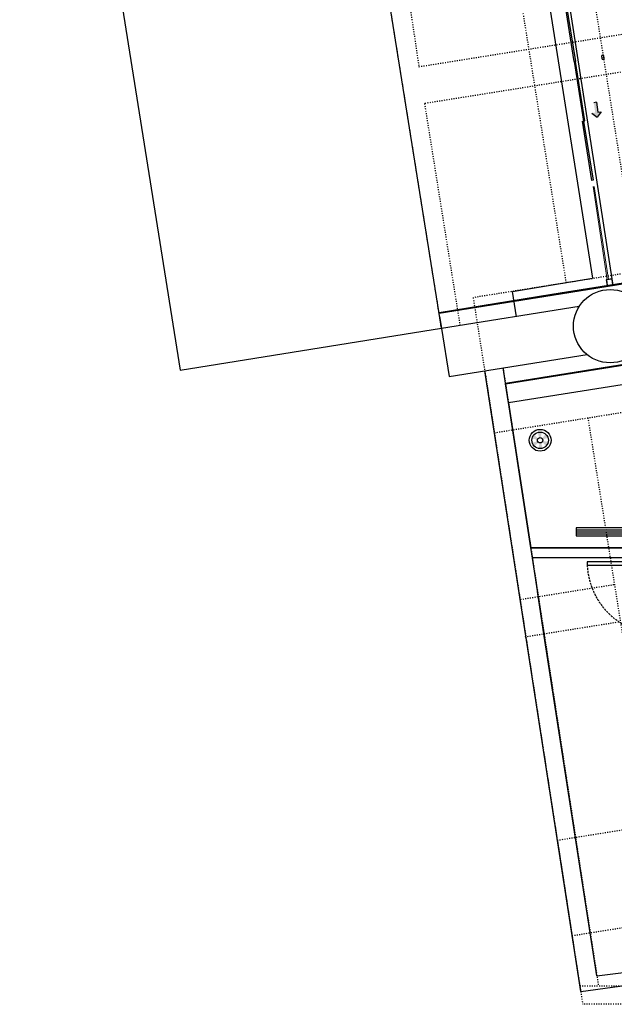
# Model space of a CAD drawing. Header units: millimetres. Extents: x -25505 to 36602, y -611 to 31787.
# Tile 1 of 21: x -25505 to -18089, y -611 to 11665. Entities that reach past the tile are written whole.
import ezdxf

# ---------------------------------------------------------------- set-up
doc = ezdxf.new("R2010")
doc.units = ezdxf.units.MM
doc.header["$MEASUREMENT"] = 0
doc.linetypes.add('I-FP_00$0$HIDDEN', pattern=[0.375, 0.25, -0.125])
doc.linetypes.add('I-XP _GROUND FLOOR$0$ACAD_ISO03W100', pattern=[30, 12, -18])
for name, color, linetype in [('AL_Elec - Customized Light Fitting', 3, 'Continuous'), ('Struc - Arrows', 1, 'Continuous'), ('Struc - Beams', 2, 'I-XP _GROUND FLOOR$0$ACAD_ISO03W100'), ('Struc - Ceiling', 3, 'Continuous'), ('Struc - Door', 2, 'Continuous'), ('Struc - Elevation - RCC', 6, 'Continuous'), ('Struc - Partition Lines ACC', 1, 'Continuous'), ('Struc - Walls', 253, 'Continuous'), ('Struc - Windows', 253, 'Continuous')]:
    doc.layers.add(name, color=color, linetype=linetype)
doc.layers.add('Struc - Wall Glazing', color=253, linetype='Continuous', lineweight=9)
doc.layers.get('0').off()

# ---------------------------------------------------------------- blocks, each defined once
blk = doc.blocks.new('I-XP _GROUND FLOOR')
at = {"layer": 'Struc - Beams'}
for p, q in [((2757, 20283, 8270981), (2320, 23022)), ((2579, 23063), (2945, 20603, 7418824)), ((2945, 20603), (9121, 21589)), ((9194, 21129), (3015, 20143)), ((3227, 17340, 8270981), (2757, 20283, 8270981)), ((3015, 20143, 8270981), (3457, 17377, 8270981)), ((3995, 16847), (5184, 9145)), ((3767, 16810), (4988, 8913)), ((5377, 14143), (4198, 13955)), ((4269, 13495), (5450, 13684)), ((4952, 9145), (46838, 9145)), ((46838, 8913), (4988, 8913))]:
    blk.add_line(p, q, dxfattribs=at)
for points in [[(4815, 23420), (5672, 18050)], [(4784, 17908), (3926, 23278)], [(5974, 16372), (5901, 16831), (19615, 19021), (19414, 20244), (3622, 17723), (3887, 16039), (5974, 16372)], [(5867, 11146), (5056, 16225)], [(5867, 11146), (4672, 10955), (4855, 9769), (6056, 9961)]]:
    blk.add_lwpolyline(points, dxfattribs=at)
at = {"layer": 'Struc - Elevation - RCC'}
blk.add_circle((5330, 17368), 457, dxfattribs=at)
at = {"layer": 'Struc - Walls'}
for p, q in [((4237, 23488), (5112, 17965)), ((4111, 17802), (5112, 17965)), ((4162, 17486), (4111, 17802)), ((4946, 17615), (3227, 17340)), ((3227, 17340), (3323, 16739)), ((3323, 16739), (5042, 17014)), ((5165, 9267), (3995, 16847)), ((4341, 14603), (3995, 16847)), ((4963, 9074), (3767, 16810)), ((4963, 9074), (3767, 16810)), ((5994, 14603), (4341, 14603)), ((4489, 13628), (4360, 14478)), ((5994, 14478), (4360, 14478)), ((4496, 13602), (4425, 14061)), ((4509, 13503), (4425, 14061)), ((5165, 9267), (4509, 13503)), ((5165, 9267), (12362, 10206)), ((5165, 9267), (12362, 10206)), ((4963, 9074), (12362, 10056)), ((4963, 9074), (12362, 10056))]:
    blk.add_line(p, q, dxfattribs=at)
blk.add_lwpolyline([(4946, 17615), (3227, 17340), (3323, 16739), (5042, 17014)], dxfattribs=at)
blk = doc.blocks.new('I-FP_00$0$fwfwfwfwf')
for points in [[(60124, 393823), (60135, 393748), (60210, 393760), (60198, 393834)], [(60126, 393821), (60137, 393751), (60207, 393761), (60197, 393832)], [(60594, 390784), (60606, 390710), (60680, 390721), (60669, 390795)], [(60597, 390782), (60607, 390712), (60678, 390723), (60667, 390793)]]:
    blk.add_lwpolyline(points, close=True)
at = {"layer": 'Struc - Windows'}
blk.add_lwpolyline([(60253, 393009), (60135, 393749), (60150, 393752), (60268, 393011)], close=True, dxfattribs=at)
at = {"layer": 'Struc - Windows', "elevation": 0}
for points in [[(60387, 392269), (60269, 393010), (60284, 393012), (60402, 392271)], [(60387, 392269), (60505, 391528), (60520, 391531), (60402, 392271)], [(60505, 391528), (60623, 390789), (60608, 390787), (60490, 391526)]]:
    blk.add_lwpolyline(points, close=True, dxfattribs=at)
blk = doc.blocks.new('single door')
at = {"layer": 'Struc - Door'}
blk.add_line((-17527, 4142), (-17527, 3242), dxfattribs=at)
for points in [[(-17577, 4192), (-17577, 4142), (-17477, 4142), (-17477, 4192)], [(-17577, 4142), (-18427, 4142), (-18427, 4104), (-17577, 4104)], [(-17577, 3242), (-17577, 3192), (-17477, 3192), (-17477, 3242)]]:
    blk.add_lwpolyline(points, close=True, dxfattribs=at)
at = {"layer": 'Struc - Door', "color": 252, "linetype": 'I-FP_00$0$HIDDEN', "ltscale": 100}
blk.add_arc((-17527, 4142), 900, 180.0003, 270.0013, dxfattribs=at)

msp = doc.modelspace()

# ---------------------------------------------------------------- hatches: boundary and pattern name
at = {"layer": 'AL_Elec - Customized Light Fitting'}
h = msp.add_hatch(color=256, dxfattribs=at)
h.paths.add_polyline_path([(-18937, 6352, 0.131652), (-18913, 6399), (-18981, 6414, -0.131652), (-18989, 6398)])
h.paths.add_polyline_path([(-18915, 6452, 0.131652), (-18945, 6497), (-18991, 6445, -0.131652), (-18982, 6431)])
h.paths.add_polyline_path([(-19024, 6452, -0.131652), (-19007, 6453), (-18992, 6521, 0.131652), (-19045, 6519)])
h.paths.add_polyline_path([(-19046, 6428, -0.131652), (-19038, 6443), (-19090, 6490, 0.131652), (-19114, 6442)])
h.paths.add_polyline_path([(-19083, 6344), (-19036, 6396, -0.131652), (-19045, 6410), (-19112, 6389, 0.131652)])
h.paths.add_polyline_path([(-18982, 6323), (-19003, 6389, -0.131652), (-19020, 6388), (-19035, 6320, 0.131652)])
at = {"layer": 'Struc - Arrows'}
h = msp.add_hatch(dxfattribs=at)
h.set_pattern_fill('ANSI35', color=256, scale=3.259273, angle=-82.179, style=0)
h.set_pattern_definition([(52.8210397, (49316.1315, 71183.5682), (0.6492079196, -0.492399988), []), (52.8210397, (49316.0531, 71184.139), (0.6492079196, -0.492399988), [1.0185227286, -0.203704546, 0, -0.203704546])])
h.paths.add_polyline_path([(-18302, 10451), (-18253, 10516), (-18293, 10511), (-18309, 10635), (-18344, 10630), (-18327, 10506), (-18367, 10501)])

# ---------------------------------------------------------------- linework, layer by layer
at = {"layer": 'AL_Elec - Customized Light Fitting', "color": 1}
msp.add_lwpolyline([(-22247, 20364), (-25505, 19844), (-23502, 7296), (-20243, 7817), (-22247, 20364)], dxfattribs=at)
at = {"layer": 'AL_Elec - Customized Light Fitting', "ltscale": 0.1, "elevation": 0}
msp.add_lwpolyline([(-18214, 11188), (-18218, 11211, 1), (-18249, 11206), (-18246, 11183, 1)], format="xyb", close=True, dxfattribs=at)
at = {"layer": 'AL_Elec - Customized Light Fitting', "elevation": 0}
for points in [[(-18189, 8421), (-18178, 8347), (-18104, 8358), (-18115, 8433)], [(-18187, 8420), (-18176, 8349), (-18106, 8360), (-18117, 8430)]]:
    msp.add_lwpolyline(points, close=True, dxfattribs=at)
at = {"layer": 'AL_Elec - Customized Light Fitting'}
for radius in [136, 33.4]:
    msp.add_circle((-19014, 6421), radius, dxfattribs=at)
at = {"layer": 'AL_Elec - Customized Light Fitting', "color": 1}
msp.add_circle((-19014, 6421), 103, dxfattribs=at)
at = {"layer": 'Struc - Arrows'}
for p, q in [((-18309, 10635), (-18344, 10630)), ((-18309, 10635), (-18293, 10511)), ((-18367, 10501), (-18302, 10451)), ((-18253, 10516), (-18302, 10451)), ((-18293, 10511), (-18253, 10516))]:
    msp.add_line(p, q, dxfattribs=at)
at = {"layer": 'Struc - Ceiling'}
for p, q in [((-17562, 7182, 0), (-19407, 6887, 0)), ((-19407, 6887, 0), (-19129, 5079, 0)), ((-19129, 5079, 0), (-25, 5079, 0))]:
    msp.add_line(p, q, dxfattribs=at)
at = {"layer": 'Struc - Partition Lines ACC'}
for p, q in [((-381, 5329), (-18566, 5329)), ((-18566, 5329), (-18566, 5229)), ((-18566, 5304), (-381, 5304)), ((-18566, 5279), (-381, 5279)), ((-18566, 5254), (-381, 5254)), ((-18566, 5229), (-381, 5229))]:
    msp.add_line(p, q, dxfattribs=at)
at = {"layer": 'Struc - Wall Glazing'}
for p, q in [((-18177, 8423), (-18354, 9585)), ((-18162, 8425), (-18339, 9587)), ((-18166, 8349), (-18166, 8351)), ((-18151, 8351), (-18151, 8353))]:
    msp.add_line(p, q, dxfattribs=at)
at = {"layer": 'Struc - Walls', "color": 252}
for p, q in [((-18115, 8433, 0), (-18777, 12706, 0)), ((-4960, 9194, 0), (-19407, 6887, 0)), ((-18104, 8358, 0), (-18115, 8433, 0)), ((-17716, 8421, 0), (-18104, 8358, 0)), ((-19445, 7123, 0), (-17565, 7424, 0)), ((-19407, 6887, 0), (-19445, 7123, 0))]:
    msp.add_line(p, q, dxfattribs=at)
at = {"layer": 'Struc - Walls'}
for p, q in [((-20267, 7963), (-20243, 7817)), ((-18508, -449), (-19703, 7286)), ((-19129, 5079), (-19476, 7323)), ((-18306, -257), (-18962, 3979))]:
    msp.add_line(p, q, dxfattribs=at)
at = {"layer": 'Struc - Walls', "elevation": 0}
for points in [[(-19445, 7123), (-17565, 7424), (-17716, 8421), (-18866, 8237), (-20275, 8012)], [(-19447, 7135), (-17578, 7434), (-17726, 8407), (-18864, 8225), (-20273, 8000)]]:
    msp.add_lwpolyline(points, dxfattribs=at)

# ---------------------------------------------------------------- block references
for name, p in [('I-XP _GROUND FLOOR', (-23471, -9524)), ('I-FP_00$0$fwfwfwfwf', (-78976, -381127))]:
    msp.add_blockref(name, p)
at = {"layer": 'Struc - Door', "color": 2}
msp.add_blockref('single door', (0, 762), dxfattribs=at)

doc.saveas('drawing.dxf')
